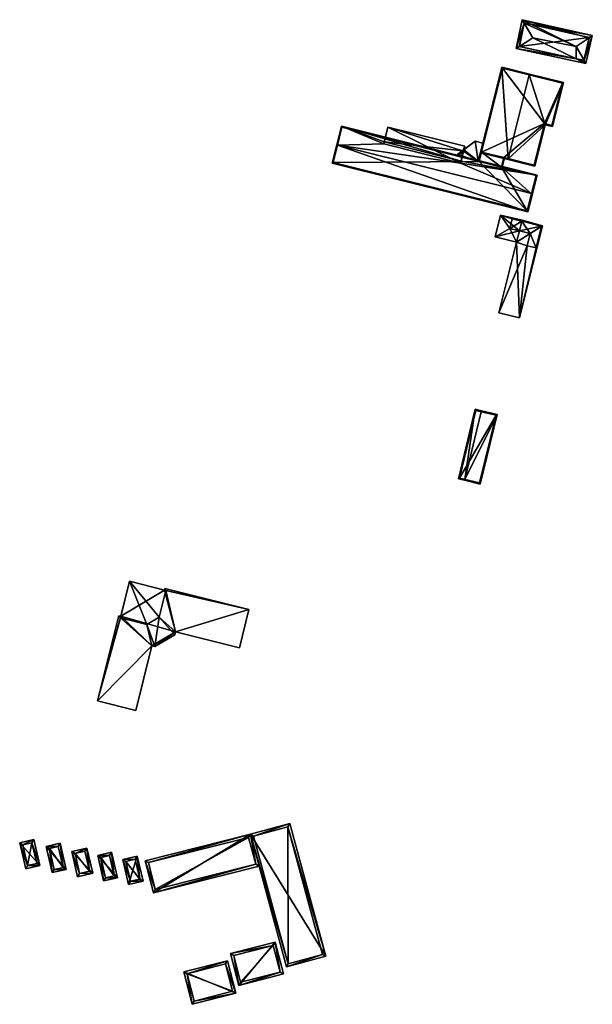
# Model space of a CAD drawing. Header units: inches. Extents: x 2523744 to 2528136, y 1148995 to 1152010.
# Tile 196 of 256: x 2527383 to 2527546, y 1150726 to 1151008. Entities that reach past the tile are written whole.
import ezdxf

# ---------------------------------------------------------------- set-up
doc = ezdxf.new("R2010")
doc.units = ezdxf.units.IN
doc.header["$MEASUREMENT"] = 0
doc.layers.add('Gebaeude Einzelhaus', color=10, linetype='Continuous')
doc.layers.add('Offenes Gebaeude', color=10, linetype='Continuous')

msp = doc.modelspace()

# ---------------------------------------------------------------- meshes
at = {"layer": 'Gebaeude Einzelhaus'}
mesh = msp.add_polyface(dxfattribs=at)
corners = [(2527526.682, 1151006.612, 381.349), (2527526.109, 1151007.56, 380.95), (2527524.44, 1150999.341, 381.069), (2527525.337, 1150999.916, 381.454), (2527529.223, 1151002.405, 383.121), (2527541.584, 1150999.94, 382.965), (2527545.245, 1151002.397, 381.35), (2527546.153, 1151003.006, 380.95), (2527541.509, 1150996.429, 381.357), (2527544.345, 1150995.05, 380.95), (2527543.797, 1150996.02, 381.35), (2527525.323, 1150999.919, 381.446), (2527526.691, 1151006.659, 381.325), (2527543.779, 1150995.94, 381.312), (2527545.255, 1151002.441, 381.328), (2527545.255, 1151002.441, 370.603), (2527526.691, 1151006.659, 370.603), (2527525.323, 1150999.919, 370.603), (2527543.779, 1150995.94, 370.603)]
mesh.append_faces([[corners[k] for k in face] for face in [(7, 6, 14), (12, 7, 14), (9, 13, 10), (9, 8, 13), (9, 10, 7), (7, 10, 6), (2, 11, 3), (2, 8, 9), (2, 3, 8), (12, 0, 1), (12, 1, 7), (1, 0, 2), (2, 0, 11), (8, 5, 4), (8, 10, 5), (8, 9, 10), (10, 6, 5), (10, 7, 6), (10, 9, 7), (3, 8, 4), (3, 2, 8), (8, 2, 9), (0, 5, 1), (0, 4, 5), (1, 6, 7), (1, 5, 6), (0, 3, 4), (0, 2, 3), (0, 1, 2)]], dxfattribs={"color": 13})
mesh.append_faces([[corners[k] for k in face] for face in [(15, 18, 17), (15, 17, 16), (10, 18, 15), (10, 15, 6), (13, 18, 10), (6, 15, 14), (17, 18, 8), (8, 18, 13), (3, 17, 8), (11, 17, 3), (16, 17, 0), (0, 17, 11), (12, 16, 0), (15, 16, 12), (14, 15, 12)]], dxfattribs={"color": 41})
mesh = msp.add_polyface(dxfattribs=at)
corners = [(2527528.155, 1150991.777, 378.921), (2527537.926, 1150989.596, 377.144), (2527528.215, 1150992.019, 378.921), (2527532.721, 1150977.57, 377.524), (2527534.796, 1150977.051, 377.144), (2527522.188, 1150967.865, 378.921), (2527529.764, 1150965.718, 377.524), (2527522.128, 1150967.623, 378.921), (2527514.236, 1150969.591, 377.499), (2527520.324, 1150993.988, 377.499), (2527534.615, 1150977.355, 377.188), (2527537.624, 1150989.414, 377.188), (2527520.506, 1150993.685, 377.543), (2527514.539, 1150969.774, 377.543), (2527529.581, 1150966.02, 377.568), (2527532.539, 1150977.874, 377.568), (2527537.624, 1150989.414, 370.181), (2527520.506, 1150993.685, 370.181), (2527514.54, 1150969.774, 376.67), (2527514.54, 1150969.774, 370.181), (2527520.89, 1150968.189, 376.67), (2527529.581, 1150966.02, 370.181), (2527520.89, 1150968.189, 370.181), (2527532.539, 1150977.874, 370.181), (2527534.615, 1150977.355, 370.181)]
mesh.append_faces([[corners[k] for k in face] for face in [(15, 10, 3), (14, 15, 3), (6, 14, 3), (5, 14, 7), (13, 5, 7), (7, 14, 6), (8, 13, 7), (12, 13, 9), (9, 13, 8), (0, 12, 2), (11, 0, 2), (2, 12, 9), (1, 10, 11), (1, 11, 2), (3, 10, 4), (4, 10, 1), (9, 0, 2), (8, 5, 9), (9, 5, 0), (8, 7, 5), (3, 5, 6), (6, 5, 7), (3, 0, 5), (4, 1, 3), (3, 1, 0), (0, 1, 2)]], dxfattribs={"color": 13})
mesh.append_faces([[corners[k] for k in face] for face in [(16, 23, 17), (17, 23, 19), (19, 23, 22), (22, 23, 21), (16, 24, 23), (11, 10, 16), (16, 10, 24), (10, 23, 24), (10, 15, 23), (15, 14, 23), (23, 14, 21), (21, 20, 22), (20, 13, 18), (20, 5, 13), (21, 14, 20), (20, 14, 5), (18, 17, 19), (18, 12, 17), (18, 13, 12), (0, 17, 12), (0, 16, 17), (0, 11, 16)]], dxfattribs={"color": 41})
mesh = msp.add_polyface(dxfattribs=at)
corners = [(2527473.444, 1150971.745, 378.448), (2527471.906, 1150966.618, 376.67), (2527527.778, 1150952.676, 376.67), (2527473.201, 1150971.806, 378.448), (2527528.83, 1150957.925, 378.448), (2527529.071, 1150957.865, 378.448), (2527474.536, 1150977.156, 376.67), (2527486.631, 1150972.084, 377.312), (2527508.694, 1150967.192, 377.121), (2527530.406, 1150963.216, 376.67), (2527486.775, 1150972.661, 377.121), (2527508.55, 1150966.616, 377.312), (2527530.104, 1150963.034, 376.751), (2527528.815, 1150957.866, 378.428), (2527474.719, 1150976.854, 376.75), (2527472.209, 1150966.8, 376.753), (2527527.595, 1150952.979, 376.753), (2527528.815, 1150957.866, 370.181), (2527530.104, 1150963.034, 370.181), (2527507.552, 1150968.661, 376.57), (2527513.868, 1150967.085, 370.181), (2527474.719, 1150976.854, 370.182), (2527513.626, 1150967.146, 376.57), (2527513.868, 1150967.085, 376.67), (2527507.552, 1150968.661, 376.67), (2527520.219, 1150965.501, 376.67), (2527513.626, 1150967.146, 376.67), (2527520.219, 1150965.501, 370.181), (2527472.209, 1150966.8, 370.182), (2527527.595, 1150952.979, 370.181)]
mesh.append_faces([[corners[k] for k in face] for face in [(1, 16, 2), (2, 16, 5), (5, 16, 13), (3, 15, 1), (1, 15, 16), (3, 0, 15), (12, 14, 9), (9, 14, 6), (6, 14, 3), (3, 14, 0), (5, 4, 12), (13, 4, 5), (5, 12, 9), (11, 9, 8), (11, 4, 9), (9, 4, 5), (0, 11, 7), (11, 0, 4), (8, 6, 10), (10, 6, 7), (6, 8, 9), (7, 6, 0), (0, 6, 3), (0, 2, 4), (4, 2, 5), (3, 1, 0), (0, 1, 2)]], dxfattribs={"color": 13})
mesh.append_faces([[corners[k] for k in face] for face in [(17, 27, 18), (20, 28, 21), (17, 29, 27), (27, 29, 20), (20, 29, 28), (13, 16, 17), (17, 16, 29), (16, 15, 29), (29, 15, 28), (0, 28, 15), (0, 21, 28), (0, 14, 21), (26, 23, 22), (25, 18, 27), (24, 12, 26), (26, 12, 23), (23, 12, 25), (25, 12, 18), (19, 14, 24), (24, 14, 12), (19, 21, 14), (20, 19, 22), (20, 22, 23), (19, 20, 21), (12, 17, 18), (12, 4, 17), (4, 13, 17)]], dxfattribs={"color": 41})
mesh = msp.add_polyface(dxfattribs=at)
corners = [(2527515.712, 1150974.474, 376.67), (2527515.47, 1150974.534, 376.67), (2527514.925, 1150972.353, 376.67), (2527514.54, 1150969.774, 376.67), (2527513.626, 1150967.146, 376.67), (2527513.868, 1150967.085, 376.67), (2527520.219, 1150965.501, 376.67), (2527521.132, 1150968.128, 376.67), (2527520.462, 1150965.44, 376.67), (2527520.89, 1150968.189, 376.67), (2527513.868, 1150967.085, 370.181), (2527514.54, 1150969.774, 370.181), (2527520.219, 1150965.501, 370.181), (2527520.89, 1150968.189, 370.181)]
mesh.append_faces([[corners[k] for k in face] for face in [(3, 2, 0), (0, 2, 1), (5, 4, 3), (3, 4, 2), (7, 6, 9), (7, 8, 6), (3, 6, 9), (9, 6, 7), (7, 6, 8), (3, 5, 6), (3, 4, 5), (0, 2, 3), (3, 2, 4), (0, 1, 2)]], dxfattribs={"color": 13})
mesh.append_faces([[corners[k] for k in face] for face in [(12, 11, 13), (12, 10, 11), (6, 13, 9), (6, 12, 13), (11, 10, 3), (3, 10, 5)]], dxfattribs={"color": 41})
mesh = msp.add_polyface(dxfattribs=at)
corners = [(2527525.377, 1150947.265, 376.671), (2527519.991, 1150951.785, 375.269), (2527518.43, 1150945.593, 375.269), (2527526.083, 1150950.069, 376.671), (2527526.144, 1150950.311, 376.671), (2527524.566, 1150944.048, 376.671), (2527519.489, 1150923.898, 376.671), (2527525.35, 1150922.42, 375.269), (2527531.985, 1150948.75, 375.269), (2527523.247, 1150950.749, 376.025), (2527522.579, 1150947.957, 376.032), (2527527.569, 1150942.977, 375.935), (2527530.122, 1150942.378, 375.327), (2527528.399, 1150946.517, 375.949), (2527531.683, 1150948.572, 375.327), (2527526.083, 1150950.069, 370.383), (2527531.683, 1150948.572, 370.383), (2527523.247, 1150950.749, 370.383), (2527522.579, 1150947.957, 370.383), (2527528.399, 1150946.517, 370.383), (2527527.569, 1150942.977, 370.383), (2527530.122, 1150942.378, 370.383)]
mesh.append_faces([[corners[k] for k in face] for face in [(13, 5, 0), (8, 14, 4), (4, 14, 3), (7, 12, 8), (8, 12, 14), (13, 11, 5), (5, 11, 6), (6, 11, 7), (7, 11, 12), (1, 10, 2), (2, 10, 5), (5, 10, 0), (3, 9, 4), (4, 9, 1), (1, 9, 10), (5, 8, 0), (0, 8, 3), (3, 8, 4), (5, 7, 8), (5, 6, 7), (0, 2, 5), (4, 1, 3), (3, 1, 0), (0, 1, 2)]], dxfattribs={"color": 13})
mesh.append_faces([[corners[k] for k in face] for face in [(19, 21, 20), (15, 19, 18), (15, 18, 17), (16, 21, 19), (16, 19, 15), (14, 21, 16), (12, 21, 14), (20, 21, 12), (11, 20, 12), (19, 20, 11), (13, 19, 11), (18, 19, 0), (0, 19, 13), (10, 18, 0), (17, 18, 9), (9, 18, 10), (15, 17, 9), (3, 15, 9), (16, 15, 14), (14, 15, 3)]], dxfattribs={"color": 41})
mesh = msp.add_polyface(dxfattribs=at)
corners = [(2527507.93, 1150876.494, 377.846), (2527509.726, 1150876.058, 378.558), (2527509.785, 1150876.301, 378.558), (2527512.741, 1150896.315, 377.846), (2527514.479, 1150895.637, 378.558), (2527514.538, 1150895.879, 378.558), (2527514.164, 1150874.981, 377.254), (2527518.975, 1150894.801, 377.254), (2527508.233, 1150876.678, 377.943), (2527512.925, 1150896.014, 377.942), (2527513.98, 1150875.283, 377.325), (2527518.674, 1150894.618, 377.325), (2527512.925, 1150896.014, 370.325), (2527518.674, 1150894.618, 370.325), (2527508.233, 1150876.678, 370.325), (2527513.98, 1150875.283, 370.325)]
mesh.append_faces([[corners[k] for k in face] for face in [(4, 9, 5), (11, 4, 5), (5, 9, 3), (7, 10, 11), (7, 11, 5), (6, 10, 7), (2, 10, 1), (8, 2, 1), (1, 10, 6), (9, 8, 0), (3, 9, 0), (0, 8, 1), (2, 7, 4), (4, 7, 5), (2, 6, 7), (2, 1, 6), (3, 4, 5), (0, 2, 3), (3, 2, 4), (0, 1, 2)]], dxfattribs={"color": 13})
mesh.append_faces([[corners[k] for k in face] for face in [(13, 15, 14), (13, 14, 12), (11, 15, 13), (10, 15, 11), (14, 15, 10), (2, 14, 10), (8, 14, 2), (12, 14, 9), (9, 14, 8), (4, 12, 9), (13, 12, 11), (11, 12, 4)]], dxfattribs={"color": 41})
mesh = msp.add_polyface(dxfattribs=at)
corners = [(2527404.96, 1150813.079, 376.404), (2527415.836, 1150810.343, 376.404), (2527420.476, 1150828.784, 376.404), (2527419.035, 1150834.865, 376.404), (2527421.268, 1150828.584, 376.404), (2527411.473, 1150836.768, 376.404), (2527422.51, 1150836.951, 376.404), (2527427.003, 1150831.975, 376.404), (2527427.211, 1150832.805, 376.404), (2527448.169, 1150839.125, 376.404), (2527445.428, 1150828.224, 376.404), (2527424.436, 1150844.609, 376.404), (2527424.173, 1150845.16, 376.404), (2527424.055, 1150844.705, 376.404), (2527411.07, 1150837.369, 376.404), (2527411.591, 1150837.239, 376.404), (2527422.51, 1150836.951, 376.996), (2527424.436, 1150844.609, 376.996), (2527414.099, 1150847.21, 376.996), (2527419.035, 1150834.865, 376.996), (2527411.473, 1150836.768, 376.996), (2527414.099, 1150847.21, 376.404), (2527411.07, 1150837.369, 370.518), (2527411.591, 1150837.239, 370.518), (2527404.96, 1150813.079, 370.518), (2527415.836, 1150810.343, 370.518), (2527420.476, 1150828.784, 370.518), (2527421.268, 1150828.584, 370.518), (2527427.003, 1150831.975, 370.518), (2527427.211, 1150832.805, 370.518), (2527445.428, 1150828.224, 370.518), (2527448.169, 1150839.125, 370.518), (2527424.173, 1150845.16, 370.518), (2527424.055, 1150844.705, 370.518), (2527414.099, 1150847.21, 370.518)]
mesh.append_faces([[corners[k] for k in face] for face in [(16, 18, 19), (19, 18, 20), (16, 17, 18), (0, 5, 14), (14, 5, 15), (11, 12, 13), (11, 9, 12), (6, 8, 11), (11, 8, 9), (9, 8, 10), (6, 7, 8), (3, 4, 6), (6, 4, 7), (0, 2, 5), (5, 2, 3), (3, 2, 4), (0, 1, 2)]], dxfattribs={"color": 13})
mesh.append_faces([[corners[k] for k in face] for face in [(31, 33, 32), (33, 23, 34), (23, 24, 22), (23, 26, 24), (24, 26, 25), (30, 29, 31), (31, 29, 33), (33, 29, 23), (23, 29, 26), (26, 29, 27), (27, 29, 28), (15, 21, 23), (23, 21, 34), (21, 13, 34), (34, 13, 33), (13, 12, 33), (33, 12, 32), (12, 9, 32), (32, 9, 31), (9, 10, 31), (31, 10, 30), (10, 8, 30), (30, 8, 29), (8, 7, 29), (29, 7, 28), (7, 4, 28), (28, 4, 27), (4, 2, 27), (27, 2, 26), (2, 1, 26), (26, 1, 25), (1, 0, 25), (25, 0, 24), (0, 14, 24), (24, 14, 22), (14, 15, 22), (22, 15, 23), (15, 18, 21), (15, 20, 18), (15, 5, 20), (13, 17, 11), (13, 18, 17), (13, 21, 18), (6, 11, 16), (16, 11, 17), (3, 6, 19), (19, 6, 16), (5, 3, 20), (20, 3, 19)]], dxfattribs={"color": 41})
mesh = msp.add_polyface(dxfattribs=at)
corners = [(2527448.588, 1150774.998, 376.18), (2527470.073, 1150740.155, 376.002), (2527459.82, 1150778.038, 376.003), (2527458.84, 1150737.115, 376.179), (2527459.293, 1150777.118, 376.014), (2527449.508, 1150774.47, 376.169), (2527469.153, 1150740.683, 376.013), (2527459.368, 1150738.035, 376.168), (2527459.293, 1150777.118, 370.575), (2527469.153, 1150740.683, 370.575), (2527449.508, 1150774.47, 370.575), (2527459.368, 1150738.035, 370.575)]
mesh.append_faces([[corners[k] for k in face] for face in [(7, 0, 5), (6, 3, 7), (7, 3, 0), (4, 1, 6), (6, 1, 3), (2, 4, 5), (2, 5, 0), (4, 2, 1), (3, 1, 0), (0, 1, 2)]], dxfattribs={"color": 13})
mesh.append_faces([[corners[k] for k in face] for face in [(8, 11, 10), (8, 9, 11), (6, 11, 9), (6, 7, 11), (7, 5, 11), (11, 5, 10), (5, 4, 10), (10, 4, 8), (4, 6, 8), (8, 6, 9)]], dxfattribs={"color": 41})
mesh = msp.add_polyface(dxfattribs=at)
corners = [(2527420.88, 1150758.295, 376.18), (2527448.588, 1150774.998, 376.18), (2527418.578, 1150767.433, 376.18), (2527451.05, 1150765.9, 376.18), (2527419.489, 1150766.889, 376.18), (2527421.424, 1150759.206, 376.18), (2527450.126, 1150766.441, 376.18), (2527448.056, 1150774.09, 376.18), (2527448.056, 1150774.09, 370.444), (2527450.126, 1150766.441, 370.444), (2527419.489, 1150766.889, 370.444), (2527421.424, 1150759.206, 370.444)]
mesh.append_faces([[corners[k] for k in face] for face in [(6, 0, 5), (6, 3, 0), (4, 1, 7), (7, 1, 6), (6, 1, 3), (2, 4, 5), (2, 5, 0), (4, 2, 1), (3, 1, 0), (0, 1, 2)]], dxfattribs={"color": 13})
mesh.append_faces([[corners[k] for k in face] for face in [(8, 11, 10), (8, 9, 11), (6, 5, 9), (9, 5, 11), (5, 4, 11), (11, 4, 10), (4, 7, 10), (10, 7, 8), (7, 6, 8), (8, 6, 9)]], dxfattribs={"color": 41})
mesh = msp.add_polyface(dxfattribs=at)
corners = [(2527388.483, 1150766.078, 377.188), (2527382.739, 1150772.54, 377.188), (2527384.445, 1150765.145, 377.188), (2527386.775, 1150773.471, 377.188), (2527385.008, 1150766.045, 377.188), (2527386.213, 1150772.571, 377.188), (2527387.583, 1150766.64, 377.188), (2527383.639, 1150771.978, 377.188), (2527386.213, 1150772.571, 371.089), (2527387.583, 1150766.64, 371.089), (2527383.639, 1150771.978, 371.089), (2527385.008, 1150766.045, 371.089)]
mesh.append_faces([[corners[k] for k in face] for face in [(7, 4, 1), (5, 7, 3), (3, 7, 1), (0, 4, 6), (6, 5, 0), (0, 5, 3), (1, 4, 2), (2, 4, 0), (3, 1, 0), (0, 1, 2)]], dxfattribs={"color": 13})
mesh.append_faces([[corners[k] for k in face] for face in [(8, 11, 10), (9, 11, 8), (6, 11, 9), (4, 11, 6), (10, 11, 7), (7, 11, 4), (8, 10, 5), (5, 10, 7), (9, 8, 6), (6, 8, 5)]], dxfattribs={"color": 41})
mesh = msp.add_polyface(dxfattribs=at)
corners = [(2527396.046, 1150764.966, 377.069), (2527390.296, 1150771.494, 377.069), (2527392.018, 1150764.036, 377.069), (2527394.326, 1150772.424, 377.069), (2527392.58, 1150764.936, 377.069), (2527391.196, 1150770.931, 377.069), (2527395.148, 1150765.529, 377.069), (2527393.764, 1150771.524, 377.069), (2527393.764, 1150771.524, 370.86), (2527395.148, 1150765.529, 370.86), (2527391.196, 1150770.931, 370.86), (2527392.58, 1150764.936, 370.86)]
mesh.append_faces([[corners[k] for k in face] for face in [(7, 5, 1), (6, 7, 3), (3, 7, 1), (0, 4, 6), (0, 6, 3), (5, 4, 2), (1, 5, 2), (2, 4, 0), (3, 1, 0), (0, 1, 2)]], dxfattribs={"color": 13})
mesh.append_faces([[corners[k] for k in face] for face in [(9, 11, 10), (9, 10, 8), (6, 11, 9), (4, 11, 6), (10, 11, 5), (5, 11, 4), (8, 10, 7), (7, 10, 5), (9, 8, 6), (6, 8, 7)]], dxfattribs={"color": 41})
mesh = msp.add_polyface(dxfattribs=at)
corners = [(2527403.564, 1150763.851, 376.714), (2527397.623, 1150770.05, 376.714), (2527399.28, 1150762.863, 376.714), (2527401.905, 1150771.039, 376.714), (2527399.843, 1150763.763, 376.714), (2527402.664, 1150764.414, 376.714), (2527398.523, 1150769.488, 376.714), (2527401.343, 1150770.139, 376.714), (2527401.343, 1150770.139, 370.953), (2527402.664, 1150764.414, 370.953), (2527398.523, 1150769.488, 370.953), (2527399.843, 1150763.763, 370.953)]
mesh.append_faces([[corners[k] for k in face] for face in [(6, 4, 1), (7, 6, 3), (5, 7, 3), (3, 6, 1), (0, 4, 5), (0, 5, 3), (1, 4, 2), (2, 4, 0), (3, 1, 0), (0, 1, 2)]], dxfattribs={"color": 13})
mesh.append_faces([[corners[k] for k in face] for face in [(9, 11, 10), (9, 10, 8), (5, 11, 9), (4, 11, 5), (10, 11, 6), (6, 11, 4), (8, 10, 7), (7, 10, 6), (9, 8, 5), (5, 8, 7)]], dxfattribs={"color": 41})
mesh = msp.add_polyface(dxfattribs=at)
corners = [(2527410.619, 1150762.571, 376.595), (2527404.998, 1150768.929, 376.595), (2527406.675, 1150761.661, 376.595), (2527408.941, 1150769.84, 376.595), (2527407.238, 1150762.561, 376.595), (2527405.898, 1150768.366, 376.595), (2527409.719, 1150763.134, 376.595), (2527408.379, 1150768.94, 376.595), (2527408.379, 1150768.94, 370.816), (2527409.719, 1150763.134, 370.816), (2527405.898, 1150768.366, 370.816), (2527407.238, 1150762.561, 370.816)]
mesh.append_faces([[corners[k] for k in face] for face in [(7, 5, 1), (6, 7, 3), (3, 7, 1), (0, 4, 6), (0, 6, 3), (5, 4, 2), (1, 5, 2), (2, 4, 0), (3, 1, 0), (0, 1, 2)]], dxfattribs={"color": 13})
mesh.append_faces([[corners[k] for k in face] for face in [(9, 11, 10), (9, 10, 8), (6, 11, 9), (4, 11, 6), (10, 11, 5), (5, 11, 4), (8, 10, 7), (7, 10, 5), (9, 8, 6), (6, 8, 7)]], dxfattribs={"color": 41})
mesh = msp.add_polyface(dxfattribs=at)
corners = [(2527413.809, 1150760.65, 376.476), (2527416.295, 1150768.778, 376.476), (2527412.154, 1150767.823, 376.476), (2527417.95, 1150761.606, 376.476), (2527414.371, 1150761.55, 376.476), (2527415.733, 1150767.879, 376.476), (2527413.054, 1150767.26, 376.476), (2527417.05, 1150762.169, 376.476), (2527415.733, 1150767.879, 370.429), (2527417.05, 1150762.169, 370.429), (2527413.054, 1150767.26, 370.429), (2527414.371, 1150761.55, 370.429)]
mesh.append_faces([[corners[k] for k in face] for face in [(7, 5, 1), (3, 4, 7), (3, 7, 1), (0, 4, 3), (6, 4, 2), (5, 6, 2), (1, 5, 2), (2, 4, 0), (3, 1, 0), (0, 1, 2)]], dxfattribs={"color": 13})
mesh.append_faces([[corners[k] for k in face] for face in [(9, 11, 10), (9, 10, 8), (7, 11, 9), (4, 11, 7), (10, 11, 6), (6, 11, 4), (8, 10, 5), (5, 10, 6), (9, 8, 7), (7, 8, 5)]], dxfattribs={"color": 41})
mesh = msp.add_polyface(dxfattribs=at)
corners = [(2527455.65, 1150744.179, 376.003), (2527445.251, 1150731.834, 376.002), (2527457.984, 1150735.109, 376.002), (2527442.918, 1150740.903, 376.003), (2527457.07, 1150735.649, 376.002), (2527443.831, 1150740.363, 376.003), (2527445.791, 1150732.748, 376.002), (2527455.11, 1150743.265, 376.003), (2527455.11, 1150743.265, 370.368), (2527457.07, 1150735.649, 370.368), (2527443.831, 1150740.363, 370.368), (2527445.791, 1150732.748, 370.368)]
mesh.append_faces([[corners[k] for k in face] for face in [(0, 4, 7), (5, 3, 7), (7, 3, 0), (4, 1, 6), (6, 1, 5), (5, 1, 3), (2, 4, 0), (4, 2, 1), (3, 1, 0), (0, 1, 2)]], dxfattribs={"color": 13})
mesh.append_faces([[corners[k] for k in face] for face in [(8, 11, 10), (8, 9, 11), (4, 6, 9), (9, 6, 11), (6, 5, 11), (11, 5, 10), (5, 7, 10), (10, 7, 8), (7, 4, 8), (8, 4, 9)]], dxfattribs={"color": 41})
mesh = msp.add_polyface(dxfattribs=at)
corners = [(2527429.579, 1150735.686, 376.003), (2527444.39, 1150729.638, 376.002), (2527442.011, 1150738.885, 376.003), (2527431.958, 1150726.439, 376.003), (2527441.473, 1150737.971, 376.003), (2527430.493, 1150735.146, 376.003), (2527432.498, 1150727.353, 376.003), (2527443.478, 1150730.178, 376.002), (2527441.473, 1150737.971, 370.421), (2527443.478, 1150730.178, 370.421), (2527430.493, 1150735.146, 370.421), (2527432.498, 1150727.353, 370.421)]
mesh.append_faces([[corners[k] for k in face] for face in [(6, 3, 5), (5, 3, 0), (4, 1, 7), (7, 1, 6), (6, 1, 3), (2, 4, 5), (2, 5, 0), (4, 2, 1), (3, 1, 0), (0, 1, 2)]], dxfattribs={"color": 13})
mesh.append_faces([[corners[k] for k in face] for face in [(8, 9, 10), (10, 9, 11), (7, 6, 9), (9, 6, 11), (6, 5, 11), (11, 5, 10), (5, 4, 10), (10, 4, 8), (4, 7, 8), (8, 7, 9)]], dxfattribs={"color": 41})
at = {"layer": 'Offenes Gebaeude'}
mesh = msp.add_polyface(dxfattribs=at)
corners = [(2527487.828, 1150976.88, 376.551), (2527486.631, 1150972.084, 377.312), (2527508.55, 1150966.616, 377.312), (2527509.746, 1150971.411, 376.551), (2527509.504, 1150970.44, 376.67), (2527509.504, 1150970.44, 376.605), (2527508.694, 1150967.192, 377.121), (2527509.402, 1150970.032, 376.67), (2527509.746, 1150971.411, 376.451), (2527487.828, 1150976.88, 376.451), (2527486.775, 1150972.661, 377.121), (2527509.075, 1150970.114, 376.67)]
mesh.append_faces([[corners[k] for k in face] for face in [(0, 2, 3), (0, 1, 2)]], dxfattribs={"color": 13})
mesh.append_faces([[corners[k] for k in face] for face in [(9, 11, 10), (10, 11, 6), (6, 11, 7), (9, 8, 11), (11, 8, 5), (9, 10, 0), (0, 10, 1), (0, 3, 9), (9, 3, 8), (3, 5, 8), (7, 4, 6), (6, 4, 2), (2, 4, 3), (3, 4, 5)]], dxfattribs={"color": 41})
mesh = msp.add_polyface(dxfattribs=at)
corners = [(2527509.402, 1150970.032, 376.67), (2527507.552, 1150968.661, 376.67), (2527513.626, 1150967.146, 376.67), (2527507.643, 1150969.026, 376.67), (2527512.74, 1150972.898, 376.67), (2527514.925, 1150972.353, 376.67), (2527509.504, 1150970.44, 376.67), (2527509.075, 1150970.114, 376.67), (2527512.74, 1150972.898, 376.57), (2527514.925, 1150972.353, 376.57), (2527507.643, 1150969.026, 376.57), (2527509.504, 1150970.44, 376.605), (2527507.552, 1150968.661, 376.57), (2527513.626, 1150967.146, 376.57)]
mesh.append_faces([[corners[k] for k in face] for face in [(3, 0, 7), (0, 2, 6), (6, 2, 4), (4, 2, 5), (3, 1, 0), (0, 1, 2)]], dxfattribs={"color": 13})
mesh.append_faces([[corners[k] for k in face] for face in [(10, 13, 12), (10, 8, 13), (13, 8, 9), (9, 5, 13), (13, 5, 2), (10, 12, 3), (3, 12, 1), (8, 11, 4), (4, 11, 6), (8, 10, 11), (11, 10, 7), (7, 10, 3), (4, 5, 8), (8, 5, 9)]], dxfattribs={"color": 41})

doc.saveas('drawing.dxf')
